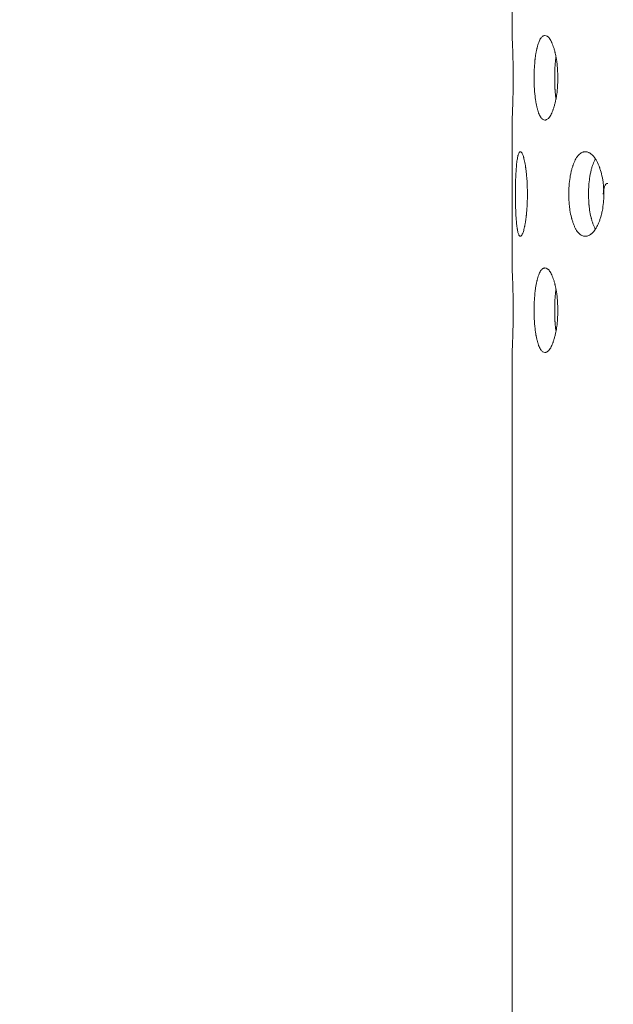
# Model space of a CAD drawing. Header units: millimetres. Extents: x 4 to 1188, y 1 to 840.
# Tile 110 of 203: x 533 to 541, y 384 to 397. Entities that reach past the tile are written whole.
import ezdxf

# ---------------------------------------------------------------- set-up
doc = ezdxf.new("R2010")
doc.units = ezdxf.units.MM
doc.layers.add('1', color=7, linetype='Continuous')
doc.styles.add('Arial Unicode MS', font='Arial Unicode MS')
doc.dimstyles.get("Standard").update_dxf_attribs({"dimtxt": 0.18, "dimasz": 0.18, "dimexe": 0.18, "dimexo": 0.0625, "dimgap": 0.09, "dimtad": 0, "dimtih": 1, "dimtoh": 1, "dimdec": 4, "dimzin": 0, "dimdsep": 46, "dimtxsty": 'Standard', "dimcen": 0.09, "dimadec": 0, "dimazin": 0, "dimtfac": 1, "dimtdec": 4, "dimtofl": 0, "dimtmove": 0, "dimatfit": 3, "dimfxl": 0, "dimtolj": 1, "dimtzin": 0, "dimarcsym": 0})

# ---------------------------------------------------------------- blocks, each defined once
blk = doc.blocks.new('_U0')
at = {"layer": '1', "color": 18, "lineweight": 35}
for p, q in [((547.706, 423.503), (522.858, 423.503)), ((524.858, 282.024), (524.858, 423.503)), ((539.569, 282.024), (522.858, 282.024))]:
    blk.add_line(p, q, dxfattribs=at)
at = {"layer": '1', "color": 18, "lineweight": 70}
for points in [[(524.858, 423.503), (525.634, 420.003), (524.082, 420.003)], [(524.858, 282.024), (524.082, 285.524), (525.634, 285.524)]]:
    blk.add_solid(points, dxfattribs=at)
at = {"layer": '1', "color": 18, "linetype": 'Continuous', "lineweight": 13, "insert": (524.103, 347.411), "char_height": 5, "attachment_point": 7, "rotation": 90, "line_spacing_factor": 1.047437, "style": 'Arial Unicode MS'}
blk.add_mtext('\\fArial Unicode MS|b0|i0;\\W1.0000;990', dxfattribs=at)

msp = doc.modelspace()

# ---------------------------------------------------------------- linework, layer by layer
at = {"layer": '1', "color": 154, "linetype": 'Continuous', "lineweight": 13}
for p, q in [((539.8542, 399.2179), (539.8542, 397.2109)), ((539.8542, 396.075), (539.8542, 394.0681)), ((539.8542, 392.9322), (539.8542, 283.0739))]:
    msp.add_line(p, q, dxfattribs=at)
for points, knots in [([(539.8542, 397.2168), (539.8542, 397.2168), (539.8544, 397.2136), (539.8549, 397.205), (539.855, 397.203), (539.8551, 397.1997), (539.8552, 397.1985), (539.8553, 397.1961), (539.8554, 397.1948), (539.8557, 397.1881), (539.856, 397.1819), (539.8567, 397.1677), (539.8574, 397.1519), (539.8583, 397.1328), (539.8588, 397.1198), (539.859, 397.1172), (539.8592, 397.1118), (539.8595, 397.1037), (539.8603, 397.0839), (539.8611, 397.0654), (539.862, 397.0393), (539.8628, 397.0187), (539.8635, 396.9965), (539.8639, 396.9813), (539.8642, 396.9736), (539.8653, 396.9345), (539.8661, 396.9014), (539.867, 396.858), (539.8671, 396.8492), (539.8675, 396.8314), (539.8676, 396.8224), (539.868, 396.7953), (539.8683, 396.777), (539.8688, 396.7218), (539.869, 396.6843), (539.869, 396.6462)], [0, 0, 0, 0, 0.1236855, 0.1236855, 0.1549825, 0.1549825, 0.1706309, 0.1706309, 0.1862794, 0.1862794, 0.2488733, 0.2488733, 0.3114672, 0.3740611, 0.3740611, 0.3897096, 0.3897096, 0.405358, 0.436655, 0.4992489, 0.4992489, 0.5618428, 0.5931397, 0.5931397, 0.6244367, 0.6244367, 0.7496244, 0.7496244, 0.7809214, 0.7809214, 0.8122183, 0.8122183, 0.8748122, 0.8748122, 1, 1, 1, 1]), ([(540.4727, 396.6453), (540.4727, 396.6429), (540.4727, 396.6405), (540.4727, 396.6357), (540.4727, 396.6286), (540.4725, 396.6119), (540.472, 396.5882), (540.4713, 396.5692), (540.4706, 396.5551), (540.4704, 396.5504), (540.4699, 396.541), (540.4696, 396.5363), (540.467, 396.4945), (540.4635, 396.4585), (540.4564, 396.4067), (540.4537, 396.3898), (540.45, 396.369), (540.4493, 396.3649), (540.4477, 396.3567), (540.4453, 396.3445), (540.4428, 396.3327), (540.4376, 396.3095), (540.434, 396.2947), (540.4282, 396.2732), (540.4262, 396.2662), (540.4222, 396.2525), (540.4201, 396.2458), (540.4159, 396.2325), (540.4138, 396.2261), (540.4105, 396.2165), (540.4094, 396.2134), (540.4072, 396.2072), (540.406, 396.2042), (540.4004, 396.1893), (540.3958, 396.178), (540.3816, 396.1468), (540.3716, 396.1291), (540.3599, 396.1131), (540.3586, 396.1114), (540.3559, 396.1081), (540.352, 396.1033), (540.3481, 396.0991), (540.3402, 396.0913), (540.3349, 396.0871), (540.3244, 396.0804), (540.3191, 396.0779), (540.3112, 396.0755), (540.3085, 396.0749), (540.3046, 396.0743), (540.3032, 396.0742), (540.3006, 396.074), (540.2993, 396.0739), (540.2875, 396.074), (540.2773, 396.0771), (540.2625, 396.0873), (540.2576, 396.0917), (540.248, 396.1023), (540.2434, 396.1085), (540.2299, 396.1298), (540.2195, 396.1519), (540.2099, 396.1792), (540.2061, 396.1905), (540.2043, 396.1964), (540.1989, 396.2144), (540.1954, 396.2271), (540.1889, 396.2535), (540.1858, 396.2672), (540.1814, 396.2888), (540.1793, 396.2997), (540.1773, 396.3111), (540.1759, 396.3188), (540.1753, 396.3226), (540.1695, 396.3577), (540.1652, 396.3906), (540.1602, 396.4424), (540.1583, 396.4645), (540.1569, 396.4873), (540.1563, 396.4965), (540.156, 396.5011), (540.1552, 396.515), (540.1548, 396.5243), (540.1528, 396.5708), (540.1519, 396.6178), (540.1522, 396.6652), (540.1524, 396.6841), (540.1525, 396.6937), (540.1531, 396.722), (540.1537, 396.7407), (540.1562, 396.7961), (540.1586, 396.8321), (540.1625, 396.8716), (540.163, 396.8759), (540.1639, 396.8846), (540.1653, 396.8974), (540.1668, 396.91), (540.1701, 396.9346), (540.1724, 396.9505), (540.1775, 396.9812), (540.1802, 396.996), (540.1846, 397.0175), (540.1861, 397.0245), (540.1885, 397.0349), (540.1893, 397.0383), (540.1909, 397.0451), (540.1917, 397.0484), (540.1991, 397.0782), (540.2062, 397.1021), (540.2179, 397.1335), (540.222, 397.1432), (540.2273, 397.1543), (540.2284, 397.1565), (540.2306, 397.1607), (540.2317, 397.1628), (540.235, 397.1687), (540.2372, 397.1725), (540.2484, 397.19), (540.2578, 397.2002), (540.2702, 397.2086), (540.2739, 397.2108), (540.2777, 397.2125), (540.2803, 397.2135), (540.2816, 397.214), (540.288, 397.216), (540.2932, 397.2168), (540.3088, 397.2168), (540.3194, 397.2137), (540.3314, 397.206), (540.3327, 397.205), (540.3354, 397.2031), (540.3394, 397.2), (540.3486, 397.1916), (540.3616, 397.1763), (540.3742, 397.1565), (540.3828, 397.1402), (540.3865, 397.1328), (540.3889, 397.1277), (540.3901, 397.1251), (540.4009, 397.1012), (540.4099, 397.0772), (540.4224, 397.0377), (540.4265, 397.0239), (540.4313, 397.0059), (540.4323, 397.0022), (540.4342, 396.9949), (540.437, 396.9837), (540.4396, 396.9724), (540.4482, 396.9338), (540.4541, 396.9011), (540.46, 396.8575), (540.4611, 396.8486), (540.4632, 396.8307), (540.4642, 396.8217), (540.4668, 396.7945), (540.4682, 396.7762), (540.4717, 396.7209), (540.4727, 396.6833), (540.4727, 396.6453)], [0, 0, 0, 0, 0.0019531, 0.0019531, 0.0039062, 0.0078125, 0.015625, 0.0234375, 0.0234375, 0.0273437, 0.0273437, 0.03125, 0.03125, 0.0625, 0.0625, 0.078125, 0.078125, 0.0820312, 0.0820312, 0.0859375, 0.09375, 0.09375, 0.109375, 0.109375, 0.1171875, 0.1171875, 0.125, 0.125, 0.1328125, 0.1328125, 0.1367187, 0.1367187, 0.140625, 0.140625, 0.15625, 0.15625, 0.1875, 0.1875, 0.1914062, 0.1914062, 0.1953125, 0.203125, 0.203125, 0.21875, 0.21875, 0.234375, 0.234375, 0.2421875, 0.2421875, 0.2460937, 0.2460937, 0.25, 0.25, 0.28125, 0.28125, 0.296875, 0.296875, 0.3125, 0.3125, 0.34375, 0.3515625, 0.3515625, 0.359375, 0.359375, 0.375, 0.375, 0.390625, 0.390625, 0.3984375, 0.4023437, 0.4023437, 0.40625, 0.40625, 0.4375, 0.4375, 0.453125, 0.4570312, 0.4570312, 0.4609375, 0.4609375, 0.46875, 0.46875, 0.5, 0.5078125, 0.5078125, 0.515625, 0.515625, 0.53125, 0.53125, 0.5625, 0.5625, 0.5664062, 0.5664062, 0.5703125, 0.578125, 0.578125, 0.59375, 0.59375, 0.609375, 0.609375, 0.6171875, 0.6171875, 0.6210937, 0.6210937, 0.625, 0.625, 0.65625, 0.65625, 0.671875, 0.671875, 0.6757812, 0.6757812, 0.6796875, 0.6796875, 0.6875, 0.6875, 0.71875, 0.71875, 0.7265625, 0.7304687, 0.7304687, 0.734375, 0.734375, 0.75, 0.75, 0.78125, 0.78125, 0.7851562, 0.7851562, 0.7890625, 0.796875, 0.8125, 0.828125, 0.8359375, 0.8398437, 0.8398437, 0.84375, 0.84375, 0.875, 0.875, 0.890625, 0.890625, 0.8945312, 0.8945312, 0.8984375, 0.90625, 0.90625, 0.9375, 0.9375, 0.9453125, 0.9453125, 0.953125, 0.953125, 0.96875, 0.96875, 1, 1, 1, 1]), ([(540.4462, 396.369), (540.4437, 396.388), (540.4415, 396.4075), (540.4381, 396.4447), (540.4363, 396.4666), (540.4349, 396.4892), (540.4343, 396.4983), (540.4341, 396.5029), (540.4333, 396.5166), (540.4329, 396.5258), (540.431, 396.5718), (540.4302, 396.6182), (540.4304, 396.6649), (540.4306, 396.6837), (540.4308, 396.6931), (540.4313, 396.7211), (540.4319, 396.7396), (540.4342, 396.7943), (540.4366, 396.83), (540.4403, 396.8691), (540.4407, 396.8735), (540.4416, 396.8821), (540.443, 396.8949), (540.4444, 396.9074), (540.4457, 396.9179), (540.446, 396.9202), (540.4463, 396.9225)], [0, 0, 0, 0, 0.1133851, 0.1133851, 0.2103783, 0.2346266, 0.2346266, 0.2588749, 0.2588749, 0.3073715, 0.3073715, 0.5013579, 0.5498545, 0.5498545, 0.5983511, 0.5983511, 0.6953443, 0.6953443, 0.8893307, 0.8893307, 0.913579, 0.913579, 0.9378274, 0.986324, 0.986324, 1, 1, 1, 1]), ([(539.869, 396.6462), (539.869, 396.6367), (539.869, 396.6272), (539.869, 396.6082), (539.8689, 396.5987), (539.8688, 396.5704), (539.8686, 396.5517), (539.8684, 396.5283), (539.8683, 396.5237), (539.8682, 396.5144), (539.8681, 396.5006), (539.8676, 396.4687), (539.8669, 396.4246), (539.8659, 396.3822), (539.8653, 396.3577), (539.865, 396.3455), (539.8649, 396.3415), (539.8646, 396.3335), (539.8645, 396.3296), (539.8635, 396.2944), (539.8625, 396.2658), (539.8611, 396.2263), (539.8606, 396.2136), (539.8597, 396.1895), (539.8592, 396.1783), (539.8579, 396.147), (539.8571, 396.1293), (539.8562, 396.1116), (539.8561, 396.1083), (539.8558, 396.1037), (539.8558, 396.1022), (539.8556, 396.0993), (539.8555, 396.0979), (539.8552, 396.0914), (539.855, 396.0871), (539.8544, 396.0771), (539.8542, 396.0739), (539.8542, 396.0739)], [0, 0, 0, 0, 0.03125, 0.03125, 0.0625, 0.0625, 0.125, 0.125, 0.140625, 0.140625, 0.15625, 0.1875, 0.25, 0.3125, 0.34375, 0.34375, 0.359375, 0.359375, 0.375, 0.375, 0.5, 0.5, 0.5625, 0.5625, 0.625, 0.625, 0.75, 0.75, 0.78125, 0.78125, 0.796875, 0.796875, 0.8125, 0.8125, 0.875, 0.875, 1, 1, 1, 1]), ([(540.0614, 395.0738), (540.0614, 395.0715), (540.0614, 395.0691), (540.0614, 395.0643), (540.0613, 395.0572), (540.0612, 395.0405), (540.0609, 395.0167), (540.0605, 394.9978), (540.0601, 394.9836), (540.06, 394.9789), (540.0597, 394.9695), (540.0595, 394.9649), (540.058, 394.923), (540.056, 394.8871), (540.0519, 394.8353), (540.0503, 394.8183), (540.0482, 394.7976), (540.0477, 394.7934), (540.0469, 394.7852), (540.0455, 394.7731), (540.0441, 394.7612), (540.0411, 394.7381), (540.039, 394.7232), (540.0357, 394.7018), (540.0346, 394.6948), (540.0323, 394.6811), (540.0312, 394.6743), (540.0288, 394.6611), (540.0276, 394.6546), (540.0257, 394.6451), (540.0251, 394.642), (540.0239, 394.6358), (540.0232, 394.6328), (540.0201, 394.6178), (540.0175, 394.6066), (540.0097, 394.5754), (540.0043, 394.5577), (539.9979, 394.5417), (539.9972, 394.5399), (539.9958, 394.5366), (539.9937, 394.5319), (539.9916, 394.5276), (539.9875, 394.5199), (539.9847, 394.5156), (539.9792, 394.509), (539.9764, 394.5065), (539.9724, 394.5041), (539.971, 394.5035), (539.969, 394.5029), (539.9683, 394.5027), (539.967, 394.5026), (539.9663, 394.5025), (539.9604, 394.5025), (539.9553, 394.5057), (539.9481, 394.5159), (539.9458, 394.5202), (539.9412, 394.5309), (539.939, 394.5371), (539.9327, 394.5584), (539.928, 394.5804), (539.9237, 394.6077), (539.922, 394.6191), (539.9212, 394.6249), (539.9188, 394.643), (539.9174, 394.6556), (539.9146, 394.682), (539.9132, 394.6958), (539.9114, 394.7173), (539.9105, 394.7283), (539.9096, 394.7397), (539.9091, 394.7473), (539.9088, 394.7512), (539.9064, 394.7863), (539.9047, 394.8191), (539.9027, 394.8709), (539.9019, 394.8931), (539.9013, 394.9159), (539.9011, 394.925), (539.901, 394.9297), (539.9007, 394.9436), (539.9005, 394.9528), (539.8997, 394.9994), (539.8994, 395.0464), (539.8995, 395.0937), (539.8996, 395.1127), (539.8996, 395.1222), (539.8999, 395.1506), (539.9001, 395.1693), (539.9011, 395.2247), (539.902, 395.2607), (539.9036, 395.3001), (539.9038, 395.3045), (539.9042, 395.3131), (539.9047, 395.326), (539.9053, 395.3386), (539.9067, 395.3632), (539.9076, 395.3791), (539.9097, 395.4098), (539.9109, 395.4246), (539.9127, 395.4461), (539.9134, 395.4531), (539.9144, 395.4635), (539.9147, 395.4669), (539.9154, 395.4737), (539.9157, 395.477), (539.9189, 395.5068), (539.922, 395.5307), (539.9273, 395.5621), (539.9291, 395.5718), (539.9316, 395.5829), (539.9321, 395.5851), (539.9331, 395.5893), (539.9336, 395.5913), (539.9351, 395.5973), (539.9361, 395.601), (539.9414, 395.6185), (539.9459, 395.6288), (539.9519, 395.6372), (539.9537, 395.6394), (539.9556, 395.6411), (539.9568, 395.6421), (539.9575, 395.6426), (539.9607, 395.6446), (539.9632, 395.6454), (539.9711, 395.6454), (539.9766, 395.6423), (539.9829, 395.6345), (539.9836, 395.6336), (539.985, 395.6317), (539.987, 395.6286), (539.9919, 395.6202), (539.9989, 395.6049), (540.0057, 395.585), (540.0104, 395.5688), (540.0124, 395.5613), (540.0138, 395.5562), (540.0144, 395.5536), (540.0204, 395.5298), (540.0254, 395.5058), (540.0325, 395.4663), (540.0347, 395.4525), (540.0375, 395.4344), (540.0381, 395.4308), (540.0391, 395.4234), (540.0407, 395.4123), (540.0422, 395.4009), (540.0471, 395.3624), (540.0505, 395.3296), (540.054, 395.2861), (540.0546, 395.2772), (540.0558, 395.2593), (540.0564, 395.2502), (540.0579, 395.2231), (540.0587, 395.2048), (540.0607, 395.1494), (540.0614, 395.1119), (540.0614, 395.0738)], [0, 0, 0, 0, 0.0019531, 0.0019531, 0.0039063, 0.0078125, 0.015625, 0.0234375, 0.0234375, 0.0273438, 0.0273438, 0.03125, 0.03125, 0.0625, 0.0625, 0.078125, 0.078125, 0.0820313, 0.0820313, 0.0859375, 0.09375, 0.09375, 0.109375, 0.109375, 0.1171875, 0.1171875, 0.125, 0.125, 0.1328125, 0.1328125, 0.1367188, 0.1367188, 0.140625, 0.140625, 0.15625, 0.15625, 0.1875, 0.1875, 0.1914063, 0.1914063, 0.1953125, 0.203125, 0.203125, 0.21875, 0.21875, 0.234375, 0.234375, 0.2421875, 0.2421875, 0.2460938, 0.2460938, 0.25, 0.25, 0.28125, 0.28125, 0.296875, 0.296875, 0.3125, 0.3125, 0.34375, 0.3515625, 0.3515625, 0.359375, 0.359375, 0.375, 0.375, 0.390625, 0.390625, 0.3984375, 0.4023438, 0.4023438, 0.40625, 0.40625, 0.4375, 0.4375, 0.453125, 0.4570313, 0.4570313, 0.4609375, 0.4609375, 0.46875, 0.46875, 0.5, 0.5078125, 0.5078125, 0.515625, 0.515625, 0.53125, 0.53125, 0.5625, 0.5625, 0.5664063, 0.5664063, 0.5703125, 0.578125, 0.578125, 0.59375, 0.59375, 0.609375, 0.609375, 0.6171875, 0.6171875, 0.6210938, 0.6210938, 0.625, 0.625, 0.65625, 0.65625, 0.671875, 0.671875, 0.6757813, 0.6757813, 0.6796875, 0.6796875, 0.6875, 0.6875, 0.71875, 0.71875, 0.7265625, 0.7304688, 0.7304688, 0.734375, 0.734375, 0.75, 0.75, 0.78125, 0.78125, 0.7851563, 0.7851563, 0.7890625, 0.796875, 0.8125, 0.828125, 0.8359375, 0.8398438, 0.8398438, 0.84375, 0.84375, 0.875, 0.875, 0.890625, 0.890625, 0.8945313, 0.8945313, 0.8984375, 0.90625, 0.90625, 0.9375, 0.9375, 0.9453125, 0.9453125, 0.953125, 0.953125, 0.96875, 0.96875, 1, 1, 1, 1]), ([(541.0951, 395.0738), (541.0951, 395.0715), (541.0951, 395.0691), (541.0951, 395.0643), (541.095, 395.0572), (541.0948, 395.0405), (541.0941, 395.0167), (541.0931, 394.9978), (541.0922, 394.9836), (541.0919, 394.9789), (541.0911, 394.9695), (541.0908, 394.9649), (541.0871, 394.923), (541.0822, 394.8871), (541.0722, 394.8353), (541.0685, 394.8183), (541.0633, 394.7976), (541.0622, 394.7934), (541.06, 394.7852), (541.0567, 394.7731), (541.0532, 394.7612), (541.0459, 394.7381), (541.0407, 394.7232), (541.0326, 394.7018), (541.0298, 394.6948), (541.0241, 394.6811), (541.0211, 394.6743), (541.0152, 394.6611), (541.0121, 394.6546), (541.0074, 394.6451), (541.0059, 394.642), (541.0027, 394.6358), (541.0011, 394.6328), (540.9931, 394.6178), (540.9865, 394.6066), (540.9662, 394.5754), (540.9519, 394.5577), (540.935, 394.5417), (540.9331, 394.5399), (540.9293, 394.5366), (540.9237, 394.5319), (540.918, 394.5276), (540.9065, 394.5199), (540.8989, 394.5156), (540.8835, 394.509), (540.8757, 394.5065), (540.8641, 394.5041), (540.8602, 394.5035), (540.8544, 394.5029), (540.8525, 394.5027), (540.8486, 394.5026), (540.8466, 394.5025), (540.8292, 394.5025), (540.8141, 394.5057), (540.7919, 394.5159), (540.7846, 394.5202), (540.7702, 394.5309), (540.7632, 394.5371), (540.7428, 394.5584), (540.7269, 394.5804), (540.7122, 394.6077), (540.7064, 394.6191), (540.7036, 394.6249), (540.6952, 394.643), (540.69, 394.6556), (540.6798, 394.682), (540.675, 394.6958), (540.6682, 394.7173), (540.6648, 394.7283), (540.6617, 394.7397), (540.6596, 394.7473), (540.6585, 394.7512), (540.6495, 394.7863), (540.6428, 394.8191), (540.6348, 394.8709), (540.6319, 394.8931), (540.6295, 394.9159), (540.6286, 394.925), (540.6282, 394.9297), (540.627, 394.9436), (540.6263, 394.9528), (540.6231, 394.9994), (540.6217, 395.0464), (540.6221, 395.0937), (540.6224, 395.1127), (540.6226, 395.1222), (540.6236, 395.1506), (540.6246, 395.1693), (540.6284, 395.2247), (540.6324, 395.2607), (540.6385, 395.3001), (540.6392, 395.3045), (540.6407, 395.3131), (540.6429, 395.326), (540.6453, 395.3386), (540.6504, 395.3632), (540.654, 395.3791), (540.662, 395.4098), (540.6663, 395.4246), (540.6731, 395.4461), (540.6755, 395.4531), (540.6791, 395.4635), (540.6804, 395.4669), (540.6829, 395.4737), (540.6841, 395.477), (540.6956, 395.5068), (540.7066, 395.5307), (540.7245, 395.5621), (540.7308, 395.5718), (540.7389, 395.5829), (540.7405, 395.5851), (540.7438, 395.5893), (540.7455, 395.5913), (540.7505, 395.5973), (540.7538, 395.601), (540.7708, 395.6185), (540.785, 395.6288), (540.8035, 395.6372), (540.8091, 395.6394), (540.8147, 395.6411), (540.8185, 395.6421), (540.8204, 395.6426), (540.83, 395.6446), (540.8376, 395.6454), (540.8607, 395.6454), (540.8762, 395.6423), (540.8937, 395.6345), (540.8957, 395.6336), (540.8996, 395.6317), (540.9054, 395.6286), (540.9188, 395.6202), (540.9375, 395.6049), (540.9556, 395.585), (540.968, 395.5688), (540.9733, 395.5613), (540.9767, 395.5562), (540.9785, 395.5536), (540.9939, 395.5298), (541.0066, 395.5058), (541.0244, 395.4663), (541.0301, 395.4525), (541.037, 395.4344), (541.0384, 395.4308), (541.041, 395.4234), (541.045, 395.4123), (541.0487, 395.4009), (541.0608, 395.3624), (541.069, 395.3296), (541.0773, 395.2861), (541.0789, 395.2772), (541.0818, 395.2593), (541.0831, 395.2502), (541.0868, 395.2231), (541.0888, 395.2048), (541.0936, 395.1494), (541.0951, 395.1119), (541.0951, 395.0738)], [0, 0, 0, 0, 0.0019531, 0.0019531, 0.0039062, 0.0078125, 0.015625, 0.0234375, 0.0234375, 0.0273438, 0.0273438, 0.03125, 0.03125, 0.0625, 0.0625, 0.078125, 0.078125, 0.0820313, 0.0820313, 0.0859375, 0.09375, 0.09375, 0.109375, 0.109375, 0.1171875, 0.1171875, 0.125, 0.125, 0.1328125, 0.1328125, 0.1367188, 0.1367188, 0.140625, 0.140625, 0.15625, 0.15625, 0.1875, 0.1875, 0.1914063, 0.1914063, 0.1953125, 0.203125, 0.203125, 0.21875, 0.21875, 0.234375, 0.234375, 0.2421875, 0.2421875, 0.2460938, 0.2460938, 0.25, 0.25, 0.28125, 0.28125, 0.296875, 0.296875, 0.3125, 0.3125, 0.34375, 0.3515625, 0.3515625, 0.359375, 0.359375, 0.375, 0.375, 0.390625, 0.390625, 0.3984375, 0.4023438, 0.4023438, 0.40625, 0.40625, 0.4375, 0.4375, 0.453125, 0.4570313, 0.4570313, 0.4609375, 0.4609375, 0.46875, 0.46875, 0.5, 0.5078125, 0.5078125, 0.515625, 0.515625, 0.53125, 0.53125, 0.5625, 0.5625, 0.5664063, 0.5664063, 0.5703125, 0.578125, 0.578125, 0.59375, 0.59375, 0.609375, 0.609375, 0.6171875, 0.6171875, 0.6210938, 0.6210938, 0.625, 0.625, 0.65625, 0.65625, 0.671875, 0.671875, 0.6757813, 0.6757813, 0.6796875, 0.6796875, 0.6875, 0.6875, 0.71875, 0.71875, 0.7265625, 0.7304688, 0.7304688, 0.734375, 0.734375, 0.75, 0.75, 0.78125, 0.78125, 0.7851563, 0.7851563, 0.7890625, 0.796875, 0.8125, 0.828125, 0.8359375, 0.8398438, 0.8398438, 0.84375, 0.84375, 0.875, 0.875, 0.890625, 0.890625, 0.8945313, 0.8945313, 0.8984375, 0.90625, 0.90625, 0.9375, 0.9375, 0.9453125, 0.9453125, 0.953125, 0.953125, 0.96875, 0.96875, 1, 1, 1, 1]), ([(540.9798, 394.6016), (540.9788, 394.6034), (540.9778, 394.6053), (540.9754, 394.61), (540.9739, 394.6128), (540.9697, 394.6214), (540.9669, 394.6274), (540.9589, 394.6455), (540.9537, 394.6583), (540.944, 394.6848), (540.9393, 394.6986), (540.9327, 394.7202), (540.9305, 394.7276), (540.9274, 394.7389), (540.9264, 394.7427), (540.9244, 394.7503), (540.9234, 394.7542), (540.9147, 394.7891), (540.9083, 394.8218), (540.9007, 394.8732), (540.8979, 394.8952), (540.8957, 394.9178), (540.8948, 394.9269), (540.8944, 394.9315), (540.8932, 394.9452), (540.8926, 394.9544), (540.8895, 395.0004), (540.8882, 395.0467), (540.8886, 395.0935), (540.8889, 395.1122), (540.8891, 395.1216), (540.89, 395.1497), (540.891, 395.1681), (540.8947, 395.2229), (540.8984, 395.2586), (540.9042, 395.2977), (540.9049, 395.302), (540.9063, 395.3106), (540.9084, 395.3235), (540.9107, 395.3359), (540.9156, 395.3605), (540.9227, 395.3922), (540.9309, 395.4219), (540.9376, 395.4434), (540.9398, 395.4505), (540.9445, 395.4644), (540.9469, 395.4712), (540.9587, 395.503), (540.9688, 395.5259), (540.9797, 395.5463)], [0, 0, 0, 0, 0.008682, 0.008682, 0.0213013, 0.0213013, 0.0465398, 0.0465398, 0.0970168, 0.0970168, 0.1474938, 0.1474938, 0.1727323, 0.1727323, 0.1853516, 0.1853516, 0.1979708, 0.1979708, 0.2989248, 0.2989248, 0.3494018, 0.3620211, 0.3620211, 0.3746404, 0.3746404, 0.3998789, 0.3998789, 0.5008329, 0.5260714, 0.5260714, 0.5513099, 0.5513099, 0.6017869, 0.6017869, 0.7027409, 0.7027409, 0.7153602, 0.7153602, 0.7279794, 0.7532179, 0.7532179, 0.8036949, 0.8541719, 0.8541719, 0.8794104, 0.8794104, 0.9046489, 0.9046489, 1, 1, 1, 1]), ([(541.148, 395.2167), (541.1479, 395.2167), (541.1479, 395.2167), (541.1312, 395.2167), (541.1171, 395.2025), (541.0943, 395.147), (541.0886, 395.1132), (541.0886, 395.0739)], [0, 0, 0, 0, 0.000999, 0.000999, 0.5004995, 0.5004995, 1, 1, 1, 1]), ([(539.8542, 394.0739), (539.8542, 394.074), (539.8544, 394.0707), (539.8549, 394.0621), (539.855, 394.0601), (539.8551, 394.0568), (539.8552, 394.0556), (539.8553, 394.0532), (539.8554, 394.0519), (539.8557, 394.0452), (539.856, 394.039), (539.8567, 394.0249), (539.8574, 394.009), (539.8583, 393.9899), (539.8588, 393.977), (539.859, 393.9743), (539.8592, 393.969), (539.8595, 393.9609), (539.8603, 393.941), (539.8611, 393.9225), (539.862, 393.8965), (539.8628, 393.8759), (539.8635, 393.8537), (539.8639, 393.8385), (539.8642, 393.8308), (539.8653, 393.7917), (539.8661, 393.7585), (539.867, 393.7151), (539.8671, 393.7063), (539.8675, 393.6886), (539.8676, 393.6795), (539.868, 393.6524), (539.8683, 393.6342), (539.8688, 393.5789), (539.869, 393.5415), (539.869, 393.5034)], [0, 0, 0, 0, 0.1236855, 0.1236855, 0.1549825, 0.1549825, 0.1706309, 0.1706309, 0.1862794, 0.1862794, 0.2488733, 0.2488733, 0.3114672, 0.3740611, 0.3740611, 0.3897096, 0.3897096, 0.405358, 0.436655, 0.4992489, 0.4992489, 0.5618428, 0.5931397, 0.5931397, 0.6244367, 0.6244367, 0.7496244, 0.7496244, 0.7809214, 0.7809214, 0.8122183, 0.8122183, 0.8748122, 0.8748122, 1, 1, 1, 1]), ([(540.4727, 393.5024), (540.4727, 393.5), (540.4727, 393.4976), (540.4727, 393.4929), (540.4727, 393.4857), (540.4725, 393.4691), (540.472, 393.4453), (540.4713, 393.4264), (540.4706, 393.4122), (540.4704, 393.4075), (540.4699, 393.3981), (540.4696, 393.3934), (540.467, 393.3516), (540.4635, 393.3157), (540.4564, 393.2638), (540.4537, 393.2469), (540.45, 393.2261), (540.4493, 393.222), (540.4477, 393.2138), (540.4453, 393.2016), (540.4428, 393.1898), (540.4376, 393.1666), (540.434, 393.1518), (540.4282, 393.1304), (540.4262, 393.1234), (540.4222, 393.1096), (540.4201, 393.1029), (540.4159, 393.0897), (540.4138, 393.0832), (540.4105, 393.0737), (540.4094, 393.0706), (540.4072, 393.0644), (540.406, 393.0613), (540.4004, 393.0464), (540.3958, 393.0352), (540.3816, 393.0039), (540.3716, 392.9862), (540.3599, 392.9702), (540.3586, 392.9685), (540.3559, 392.9652), (540.352, 392.9604), (540.3481, 392.9562), (540.3402, 392.9484), (540.3349, 392.9442), (540.3244, 392.9375), (540.3191, 392.9351), (540.3112, 392.9327), (540.3085, 392.9321), (540.3046, 392.9315), (540.3032, 392.9313), (540.3006, 392.9311), (540.2993, 392.9311), (540.2875, 392.9311), (540.2773, 392.9343), (540.2625, 392.9445), (540.2576, 392.9488), (540.248, 392.9594), (540.2434, 392.9657), (540.2299, 392.9869), (540.2195, 393.009), (540.2099, 393.0363), (540.2061, 393.0476), (540.2043, 393.0535), (540.1989, 393.0716), (540.1954, 393.0842), (540.1889, 393.1106), (540.1858, 393.1244), (540.1814, 393.1459), (540.1793, 393.1569), (540.1773, 393.1683), (540.1759, 393.1759), (540.1753, 393.1798), (540.1695, 393.2149), (540.1652, 393.2477), (540.1602, 393.2995), (540.1583, 393.3216), (540.1569, 393.3444), (540.1563, 393.3536), (540.156, 393.3582), (540.1552, 393.3721), (540.1548, 393.3814), (540.1528, 393.428), (540.1519, 393.4749), (540.1522, 393.5223), (540.1524, 393.5413), (540.1525, 393.5508), (540.1531, 393.5792), (540.1537, 393.5979), (540.1562, 393.6532), (540.1586, 393.6893), (540.1625, 393.7287), (540.163, 393.7331), (540.1639, 393.7417), (540.1653, 393.7546), (540.1668, 393.7671), (540.1701, 393.7918), (540.1724, 393.8076), (540.1775, 393.8383), (540.1802, 393.8531), (540.1846, 393.8746), (540.1861, 393.8817), (540.1885, 393.892), (540.1893, 393.8955), (540.1909, 393.9022), (540.1917, 393.9056), (540.1991, 393.9354), (540.2062, 393.9593), (540.2179, 393.9906), (540.222, 394.0003), (540.2273, 394.0115), (540.2284, 394.0136), (540.2306, 394.0179), (540.2317, 394.0199), (540.235, 394.0259), (540.2372, 394.0296), (540.2484, 394.0471), (540.2578, 394.0573), (540.2702, 394.0657), (540.2739, 394.0679), (540.2777, 394.0696), (540.2803, 394.0707), (540.2816, 394.0711), (540.288, 394.0732), (540.2932, 394.0739), (540.3088, 394.0739), (540.3194, 394.0708), (540.3314, 394.0631), (540.3327, 394.0622), (540.3354, 394.0602), (540.3394, 394.0571), (540.3486, 394.0488), (540.3616, 394.0334), (540.3742, 394.0136), (540.3828, 393.9974), (540.3865, 393.9899), (540.3889, 393.9848), (540.3901, 393.9822), (540.4009, 393.9584), (540.4099, 393.9344), (540.4224, 393.8948), (540.4265, 393.8811), (540.4313, 393.863), (540.4323, 393.8593), (540.4342, 393.852), (540.437, 393.8409), (540.4396, 393.8295), (540.4482, 393.791), (540.4541, 393.7582), (540.46, 393.7146), (540.4611, 393.7058), (540.4632, 393.6878), (540.4642, 393.6788), (540.4668, 393.6516), (540.4682, 393.6334), (540.4717, 393.578), (540.4727, 393.5405), (540.4727, 393.5024)], [0, 0, 0, 0, 0.0019531, 0.0019531, 0.0039062, 0.0078125, 0.015625, 0.0234375, 0.0234375, 0.0273437, 0.0273437, 0.03125, 0.03125, 0.0625, 0.0625, 0.078125, 0.078125, 0.0820312, 0.0820312, 0.0859375, 0.09375, 0.09375, 0.109375, 0.109375, 0.1171875, 0.1171875, 0.125, 0.125, 0.1328125, 0.1328125, 0.1367187, 0.1367187, 0.140625, 0.140625, 0.15625, 0.15625, 0.1875, 0.1875, 0.1914063, 0.1914063, 0.1953125, 0.203125, 0.203125, 0.21875, 0.21875, 0.234375, 0.234375, 0.2421875, 0.2421875, 0.2460938, 0.2460938, 0.25, 0.25, 0.28125, 0.28125, 0.296875, 0.296875, 0.3125, 0.3125, 0.34375, 0.3515625, 0.3515625, 0.359375, 0.359375, 0.375, 0.375, 0.390625, 0.390625, 0.3984375, 0.4023438, 0.4023438, 0.40625, 0.40625, 0.4375, 0.4375, 0.453125, 0.4570313, 0.4570313, 0.4609375, 0.4609375, 0.46875, 0.46875, 0.5, 0.5078125, 0.5078125, 0.515625, 0.515625, 0.53125, 0.53125, 0.5625, 0.5625, 0.5664063, 0.5664063, 0.5703125, 0.578125, 0.578125, 0.59375, 0.59375, 0.609375, 0.609375, 0.6171875, 0.6171875, 0.6210938, 0.6210938, 0.625, 0.625, 0.65625, 0.65625, 0.671875, 0.671875, 0.6757813, 0.6757813, 0.6796875, 0.6796875, 0.6875, 0.6875, 0.71875, 0.71875, 0.7265625, 0.7304687, 0.7304687, 0.734375, 0.734375, 0.75, 0.75, 0.78125, 0.78125, 0.7851562, 0.7851562, 0.7890625, 0.796875, 0.8125, 0.828125, 0.8359375, 0.8398437, 0.8398437, 0.84375, 0.84375, 0.875, 0.875, 0.890625, 0.890625, 0.8945312, 0.8945312, 0.8984375, 0.90625, 0.90625, 0.9375, 0.9375, 0.9453125, 0.9453125, 0.953125, 0.953125, 0.96875, 0.96875, 1, 1, 1, 1]), ([(540.4462, 393.2262), (540.4437, 393.2451), (540.4415, 393.2646), (540.4381, 393.3018), (540.4363, 393.3238), (540.4349, 393.3464), (540.4343, 393.3555), (540.4341, 393.3601), (540.4333, 393.3738), (540.4329, 393.383), (540.431, 393.4289), (540.4302, 393.4753), (540.4304, 393.5221), (540.4306, 393.5408), (540.4308, 393.5502), (540.4313, 393.5782), (540.4319, 393.5967), (540.4342, 393.6515), (540.4366, 393.6872), (540.4403, 393.7263), (540.4407, 393.7306), (540.4416, 393.7392), (540.443, 393.752), (540.4444, 393.7645), (540.4457, 393.775), (540.446, 393.7773), (540.4463, 393.7796)], [0, 0, 0, 0, 0.1133851, 0.1133851, 0.2103783, 0.2346266, 0.2346266, 0.2588749, 0.2588749, 0.3073715, 0.3073715, 0.5013579, 0.5498545, 0.5498545, 0.5983511, 0.5983511, 0.6953443, 0.6953443, 0.8893307, 0.8893307, 0.913579, 0.913579, 0.9378274, 0.986324, 0.986324, 1, 1, 1, 1]), ([(539.869, 393.5034), (539.869, 393.4938), (539.869, 393.4843), (539.869, 393.4653), (539.8689, 393.4559), (539.8688, 393.4276), (539.8686, 393.4088), (539.8684, 393.3855), (539.8683, 393.3808), (539.8682, 393.3716), (539.8681, 393.3577), (539.8676, 393.3259), (539.8669, 393.2817), (539.8659, 393.2394), (539.8653, 393.2148), (539.865, 393.2027), (539.8649, 393.1987), (539.8646, 393.1907), (539.8645, 393.1867), (539.8635, 393.1516), (539.8625, 393.123), (539.8611, 393.0834), (539.8606, 393.0708), (539.8597, 393.0467), (539.8592, 393.0354), (539.8579, 393.0041), (539.8571, 392.9865), (539.8562, 392.9688), (539.8561, 392.9655), (539.8558, 392.9608), (539.8558, 392.9593), (539.8556, 392.9565), (539.8555, 392.9551), (539.8552, 392.9486), (539.855, 392.9443), (539.8544, 392.9342), (539.8542, 392.9311), (539.8542, 392.9311)], [0, 0, 0, 0, 0.03125, 0.03125, 0.0625, 0.0625, 0.125, 0.125, 0.140625, 0.140625, 0.15625, 0.1875, 0.25, 0.3125, 0.34375, 0.34375, 0.359375, 0.359375, 0.375, 0.375, 0.5, 0.5, 0.5625, 0.5625, 0.625, 0.625, 0.75, 0.75, 0.78125, 0.78125, 0.796875, 0.796875, 0.8125, 0.8125, 0.875, 0.875, 1, 1, 1, 1])]:
    msp.add_open_spline(points, degree=3, knots=knots, dxfattribs=at)

# ---------------------------------------------------------------- dimensions: what is measured, and where the dimension line sits
at = {"layer": '1', "color": 18, "linetype": 'Continuous', "lineweight": 13}
dim = msp.add_linear_dim(base=(524.8581, 423.5025), p1=(540.5685, 282.0239), p2=(548.7058, 423.5025), angle=90, dimstyle='Standard', override={"dimtxt": 5, "dimasz": 3.5, "dimexe": 2, "dimexo": 1, "dimgap": 2.5, "dimtad": 1, "dimtih": 0, "dimtoh": 0, "dimdec": 0, "dimlfac": 7, "dimzin": 8, "dimdsep": 44, "dimlunit": 2, "dimtxsty": 'Arial Unicode MS', "dimsah": 1, "dimse1": 0, "dimse2": 0, "dimsd1": 0, "dimsd2": 0, "dimclrd": 18, "dimclre": 18, "dimclrt": 18, "dimtol": 0, "dimtm": -0.1, "dimtfac": 0.4, "dimtdec": 2, "dimtofl": 1, "dimtmove": 0, "dimtzin": 8, "dimlwd": 35, "dimlwe": 35}, dxfattribs=at)
dim.commit()
dim.dimension.update_dxf_attribs({"geometry": '_U0', "text_midpoint": (524.8581, 352.7632), "dimtype": 160})

doc.saveas('drawing.dxf')
